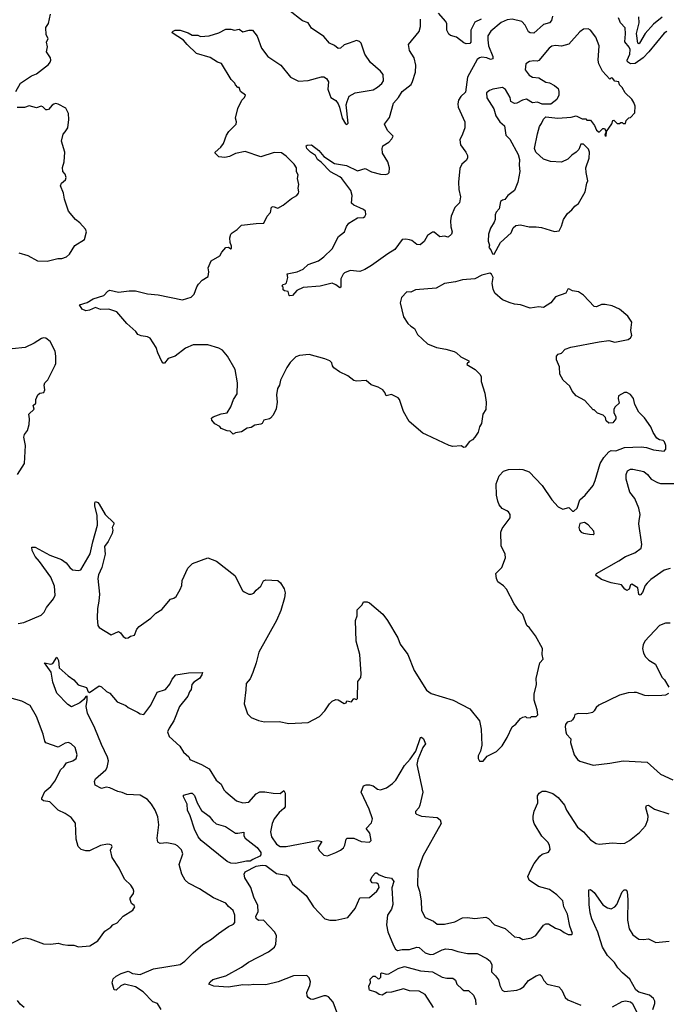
# Model space of a CAD drawing. Extents: x 2293878 to 2522763, y 823964 to 1006972.
# Tile 255 of 256: x 2369267 to 2374622, y 966138 to 974291. Entities that reach past the tile are written whole.
import ezdxf

# ---------------------------------------------------------------- set-up
doc = ezdxf.new("R2010")
doc.units = 0

msp = doc.modelspace()

# ---------------------------------------------------------------- linework, layer by layer
at = {"layer": '0CON20XD'}
for points in [[(2369236.2, 973695), (2369274.3, 973765.7), (2369365, 973826.2), (2369405, 973843.3), (2369505, 973920), (2369520.7, 973939.3), (2369526.2, 973955), (2369521.2, 973975), (2369490, 974025), (2369496.2, 974065), (2369490, 974105), (2369502.5, 974135), (2369487.5, 974165), (2369483, 974227), (2369505, 974260), (2369522, 974335)], [(2373465, 968512.5), (2373495, 968510), (2373505, 968520), (2373545, 968520), (2373557.5, 968535), (2373552.5, 968575), (2373527.5, 968655), (2373528.8, 968705), (2373546.2, 968785), (2373543.9, 968836.1), (2373573.8, 968965), (2373603.3, 968995), (2373593.8, 969035), (2373596.2, 969085), (2373538.3, 969188.3), (2373490, 969255), (2373466.7, 969275), (2373432.5, 969365), (2373399.5, 969399.5), (2373362.7, 969452.7), (2373298.8, 969575), (2373275, 969603.3), (2373227.5, 969635), (2373216.7, 969665), (2373211.2, 969705), (2373258.8, 969755), (2373290, 969835), (2373287.5, 969865), (2373253.6, 969933.6), (2373251.9, 970048.1), (2373261.7, 970078.3), (2373327.5, 970165), (2373330, 970195), (2373316.4, 970216.4), (2373300, 970225), (2373263.2, 970243.2), (2373238.8, 970275), (2373226.2, 970305), (2373216.7, 970355), (2373213.6, 970446.4), (2373237.5, 970515), (2373275, 970553.3), (2373315, 970566.2), (2373405, 970570), (2373435, 970566.7), (2373486.1, 970546.1), (2373594.1, 970434.1), (2373673.9, 970313.9), (2373727, 970257), (2373765, 970237.5), (2373815, 970252.5), (2373845, 970220), (2373855, 970220), (2373883.6, 970246.4), (2373906.7, 970315), (2373950, 970355), (2374015.7, 970434.3), (2374034, 970475), (2374073.2, 970616.8), (2374103.2, 970666.8), (2374145, 970711.2), (2374165, 970723.3), (2374205, 970722), (2374275, 970748.8), (2374415, 970754.3), (2374459.1, 970749.1), (2374515, 970728), (2374605, 970717.5), (2374618.8, 970735), (2374616.7, 970765), (2374606.7, 970795), (2374595, 970807.5), (2374565, 970812.5), (2374542.5, 970825), (2374513.3, 970873.3), (2374495, 970920), (2374442.5, 970995), (2374395, 971040), (2374362.5, 971105), (2374350, 971155), (2374325, 971186.7), (2374295, 971202.5), (2374275, 971202.5), (2374226.7, 971175), (2374223.8, 971155), (2374232.5, 971115), (2374197.5, 971085), (2374187.5, 971065), (2374186.7, 971035), (2374202.5, 971005), (2374202.5, 970985), (2374178.3, 970951.7), (2374145, 970950), (2374125, 970970), (2374117, 970997), (2374100, 971015), (2374053, 971033), (2374025, 971060), (2374015, 971060), (2373946.4, 971136.4), (2373875, 971177.5), (2373842.5, 971215), (2373822.5, 971255), (2373767.5, 971305), (2373740, 971355), (2373737.5, 971415), (2373712.5, 971475), (2373712.5, 971505), (2373725, 971520), (2373755, 971530), (2373785, 971562.5), (2373831.7, 971578.3), (2374065, 971622.5), (2374145, 971633.3), (2374195, 971621.2), (2374305, 971642), (2374325, 971656.7), (2374336.2, 971675), (2374327, 971717), (2374331.7, 971741.7), (2374336.2, 971785), (2374320.5, 971810.5), (2374303.3, 971835), (2374235, 971894), (2374172.3, 971922.3), (2374115, 971931.2), (2374085, 971931.2), (2374045, 971913.8), (2374025, 971916.7), (2373935, 972010), (2373895, 972036.7), (2373845, 972046.7), (2373815, 972062.5), (2373805, 972060), (2373790, 972025), (2373705, 971996.7), (2373665, 971946.7), (2373605, 971907.5), (2373565, 971913.3), (2373495, 971902.5), (2373415, 971930), (2373365, 971933.8), (2373330, 971945), (2373265, 971970), (2373202.5, 972025), (2373188.3, 972058.3), (2373180, 972105), (2373186.7, 972155), (2373173, 972183), (2373161.7, 972191.7), (2373095, 972176.2), (2373035, 972146.2), (2372935, 972137.5), (2372875, 972120), (2372785, 972106.2), (2372715, 972066.7), (2372545, 972052.5), (2372505, 972033.8), (2372473, 972037), (2372428.3, 971991.7), (2372418.8, 971945), (2372445, 971830), (2372482.5, 971775), (2372505, 971752.5), (2372537.5, 971735), (2372562.5, 971685), (2372645, 971607.5), (2372720, 971575), (2372795, 971563.3), (2372865, 971543.3), (2372885, 971532.5), (2372919.3, 971499.3), (2372986.4, 971466.4), (2372987, 971453), (2372975, 971450), (2372970, 971435), (2373040, 971395), (2373077.5, 971355), (2373087.5, 971335), (2373090, 971295), (2373118.3, 971198.3), (2373130, 971125), (2373127, 971063), (2373103.8, 971025), (2373091.7, 970948.3), (2373075, 970920), (2373063.6, 970876.4), (2373036.7, 970835), (2373016.8, 970813.2), (2372992, 970798), (2372955, 970752), (2372945, 970748.8), (2372921.7, 970761.7), (2372855, 970756.2), (2372825, 970764), (2372635, 970852), (2372606.3, 970866.3), (2372491.2, 970965), (2372445.8, 971045.8), (2372411.2, 971145), (2372400.5, 971160.5), (2372345, 971187.5), (2372302.5, 971175), (2372292, 971205), (2372273.8, 971225), (2372236.8, 971246.8), (2372177.9, 971267.9), (2372135, 971303.8), (2372055, 971298.8), (2372034.1, 971304.1), (2371985, 971341.2), (2371916.7, 971375), (2371868.3, 971408.3), (2371856.7, 971425), (2371850.7, 971450.7), (2371835, 971466), (2371795, 971483.8), (2371665, 971517.5), (2371585, 971510), (2371555, 971500), (2371507.7, 971452.3), (2371480.3, 971409.7), (2371426.7, 971305), (2371417.5, 971265), (2371403, 971237), (2371393.3, 971185), (2371398, 971125), (2371391.7, 971068.3), (2371366.7, 971015), (2371345, 970990), (2371335, 970986.7), (2371290, 970975), (2371275, 970947.5), (2371265, 970941.2), (2371215, 970934.2), (2371185, 970912.9), (2371152, 970908), (2371105, 970877.5), (2371055, 970870), (2371035, 970857.5), (2371010, 970885), (2370985, 970886.7), (2370936.4, 970906.4), (2370923.3, 970923.3), (2370882.5, 970945), (2370857.5, 970975), (2370855, 970990), (2370868.3, 971001.7), (2370935, 971026.2), (2370985, 971036.7), (2371016.2, 971085), (2371037.5, 971145), (2371066.9, 971193.1), (2371070.6, 971285), (2371050.8, 971395), (2370989.2, 971505), (2370946.2, 971555), (2370915, 971570.8), (2370825, 971598.1), (2370702.4, 971597.6), (2370640.3, 971569.7), (2370555, 971503.8), (2370497.5, 971485), (2370465, 971447.5), (2370455, 971447.5), (2370445, 971460), (2370411.3, 971531.3), (2370396.4, 971576.4), (2370348, 971655), (2370325, 971664.3), (2370272.1, 971672.1), (2370244.4, 971684.4), (2370227.7, 971707.7), (2370155, 971773.8), (2370070.5, 971870.5), (2370005, 971894), (2369935, 971892), (2369895, 971906.2), (2369845, 971884.4), (2369815, 971880), (2369783.8, 971895), (2369761.7, 971928.3), (2369825, 971949.2), (2369875, 971978.1), (2369964.2, 972005.8), (2369996, 972044), (2370015, 972050.8), (2370085, 972034.3), (2370173.2, 972046.8), (2370225.6, 972045.6), (2370325, 972022), (2370415, 972012.9), (2370615, 971972.2), (2370687.8, 971992.2), (2370713.1, 972016.9), (2370735, 972080), (2370748.7, 972101.3), (2370778.8, 972135), (2370828, 972165), (2370833.9, 972203.9), (2370826.7, 972235), (2370852.5, 972295), (2370923.3, 972335), (2370940, 972365), (2370975, 972403.3), (2370995, 972406.7), (2371015, 972392.5), (2371020, 972395), (2371022.5, 972415), (2371010, 972445), (2371006.4, 972483.6), (2371016.1, 972513.9), (2371026.7, 972525), (2371067.9, 972552.1), (2371105, 972590), (2371225, 972604), (2371290, 972605), (2371317.5, 972665), (2371343.8, 972695), (2371352, 972738), (2371365, 972742.5), (2371405, 972730), (2371450, 972755), (2371519.3, 972810.7), (2371562.5, 972835), (2371576.7, 972855), (2371580, 972865), (2371572.5, 972895), (2371577.5, 972925), (2371568.8, 972975), (2371572.5, 973005), (2371560.7, 973030.7), (2371560, 973065), (2371539.2, 973095), (2371475, 973161.4), (2371435, 973187.5), (2371375, 973190.6), (2371265, 973154.2), (2371135, 973199.2), (2371055, 973182.5), (2371005, 973157.5), (2370965, 973149.2), (2370915, 973153.8), (2370886.2, 973185), (2370886.7, 973195), (2370932, 973235), (2370955.8, 973265), (2370980.6, 973335), (2370998.1, 973365), (2371060, 973425), (2371062, 973445), (2371053.8, 973475), (2371072.5, 973555), (2371105.9, 973624.1), (2371130, 973645), (2371137.5, 973665), (2371097, 973697), (2371085, 973730), (2371075, 973730), (2371055, 973750), (2371050, 973765), (2371017.5, 973795), (2370938.3, 973928.3), (2370905, 973940), (2370845, 973977.1), (2370730.9, 974010.9), (2370654.6, 974084.6), (2370625, 974121.2), (2370530.7, 974180.7), (2370527.5, 974185), (2370537.5, 974195), (2370555, 974203.8), (2370596.7, 974203.3), (2370661.7, 974181.7), (2370695, 974163.8), (2370741.7, 974161.7), (2370765, 974152.5), (2370835, 974157.5), (2370915, 974182.5), (2370975, 974213.3), (2371015, 974212.5), (2371045, 974202.5), (2371085, 974212.5), (2371115, 974188.8), (2371167, 974203), (2371195, 974202.5), (2371233.3, 974155), (2371270, 974055), (2371322, 973985), (2371430, 973915), (2371510, 973815), (2371577.3, 973782.7), (2371655, 973786.2), (2371766.4, 973816.4), (2371785, 973816.7), (2371806.7, 973805), (2371823.3, 973775), (2371818, 973715), (2371835, 973667.5), (2371845, 973647.5), (2371885, 973622.5), (2371903.3, 973595), (2371916.7, 973565), (2371937.5, 973475), (2371965, 973427.5), (2371975, 973422.5), (2371986.7, 973435), (2371971.2, 973585), (2371978, 973612), (2371995, 973656.7), (2372044.4, 973685.6), (2372195, 973710.8), (2372229.3, 973730.7), (2372265, 973762.5), (2372279.4, 973785), (2372276.8, 973836.8), (2372255, 973863.8), (2372172.5, 973935), (2372124, 974005), (2372096.2, 974095), (2372080.7, 974110.7), (2372057, 974117), (2371995, 974096.7), (2371955, 974081.2), (2371924.2, 974055.8), (2371905, 974052), (2371875, 974076.2), (2371833.3, 974095), (2371785, 974151.2), (2371685, 974220), (2371655, 974263.3), (2371610.3, 974280.3), (2371495, 974370)], [(2373680.5, 974319.5), (2373671.5, 974285), (2373655.7, 974265), (2373605, 974250.4), (2373525, 974180), (2373495, 974181.5), (2373481.3, 974191.3), (2373453.8, 974245), (2373425.6, 974275), (2373345, 974293.8), (2373305, 974289.2), (2373253.8, 974266.2), (2373170, 974195), (2373145, 974156.7), (2373143.6, 974125), (2373148.5, 974075), (2373185.3, 973985.3), (2373184.6, 973965.4), (2373165, 973959.6), (2373135, 973974.7), (2373095, 973979.3), (2373074.2, 973975), (2373055, 973960), (2372974.7, 973815), (2372959.2, 973690.8), (2372919.6, 973655), (2372900, 973625), (2372895.4, 973595), (2372898.8, 973565), (2372953.2, 973445), (2372952.5, 973395), (2372933, 973343), (2372912, 973295), (2372918, 973255), (2372960.8, 973195), (2372974.2, 973165), (2372976, 973145), (2372964.2, 973125.8), (2372928.8, 973095), (2372912.4, 973057.6), (2372900.6, 972945), (2372904.3, 972884.3), (2372917.3, 972822.7), (2372908, 972775), (2372871.4, 972735), (2372840, 972665), (2372834.5, 972624.5), (2372837.5, 972575), (2372849.2, 972535), (2372843.3, 972515), (2372815, 972490), (2372785, 972497.5), (2372747, 972493), (2372700.7, 972530.7), (2372685, 972532.5), (2372645, 972503.3), (2372615.6, 972454.4), (2372583.6, 972426.4), (2372555, 972428.8), (2372515, 972461.2), (2372495, 972469.2), (2372465, 972474.3), (2372435, 972470.8), (2372373.4, 972386.6), (2372315, 972352.9), (2372181.2, 972255), (2372125, 972222), (2372085, 972205.7), (2372005, 972214.2), (2371956.7, 972195), (2371945, 972183.3), (2371927.1, 972145), (2371926, 972075), (2371918.8, 972071.2), (2371885.5, 972095.5), (2371855, 972108.6), (2371755, 972084.4), (2371615, 972072.9), (2371562.7, 972047.3), (2371525, 972006.7), (2371505, 972003.8), (2371497.5, 972007.5), (2371489.3, 972039.3), (2371460, 972045), (2371450, 972055), (2371450, 972075), (2371440, 972085), (2371445, 972097.5), (2371467, 972103), (2371477, 972113), (2371487, 972157), (2371482.5, 972185), (2371565, 972202.5), (2371615, 972224), (2371655, 972263.8), (2371742.5, 972295), (2371785, 972326), (2371855, 972392.5), (2371906.7, 972495), (2371956.7, 972535), (2371972.3, 972577.7), (2371993.3, 972605), (2372065, 972648.8), (2372115, 972652.5), (2372125, 972660), (2372133, 972677), (2372130, 972705), (2372115, 972718.8), (2372082.9, 972732.9), (2372033.3, 972755), (2372015, 972772.5), (2372020, 972835), (2372009.2, 972875), (2371935, 972975.8), (2371919.6, 972989.6), (2371840.4, 973030.4), (2371765, 973111.4), (2371732.4, 973132.4), (2371716, 973165), (2371675, 973193.1), (2371645, 973223.1), (2371638.8, 973245), (2371648, 973252), (2371685, 973253.8), (2371745, 973207.5), (2371787.1, 973157.1), (2371875, 973100), (2371972.4, 973082.4), (2372065, 973038.6), (2372127.7, 973057.7), (2372180.3, 973030.3), (2372255, 973012), (2372295, 973010), (2372315, 973013.3), (2372327.5, 973025), (2372330, 973065), (2372316.7, 973115), (2372272, 973185), (2372268.8, 973225), (2372274.2, 973245.8), (2372324.1, 973275.9), (2372348.8, 973305), (2372358.8, 973325), (2372313.4, 973373.4), (2372289.2, 973425), (2372328.3, 973481.7), (2372361.5, 973598.5), (2372404.5, 973645), (2372434.2, 973695.8), (2372508.1, 973755), (2372521.4, 973778.6), (2372543.9, 973855), (2372546.9, 973915), (2372533.8, 973975), (2372496.4, 974036.4), (2372485.8, 974085), (2372575, 974192.5), (2372586.9, 974235), (2372585.8, 974295.8)], [(2373087.5, 974295), (2373035, 974269.4), (2373003.9, 974205), (2373003.6, 974105), (2372995.3, 974094.7), (2372965, 974090.9), (2372945, 974099.2), (2372885.6, 974145.6), (2372835, 974160), (2372820.1, 974170.1), (2372804.1, 974205), (2372803.1, 974255), (2372795.3, 974275.3), (2372734.7, 974345)], [(2374625, 974192), (2374605, 974178.8), (2374476.2, 974023.8), (2374430.4, 973975), (2374365, 973926.8), (2374325, 973925.6), (2374300.8, 973940.8), (2374297.5, 973955), (2374319.5, 974005), (2374322.9, 974042.9), (2374315, 974061.9), (2374278, 974108), (2374284.7, 974174.7), (2374281.8, 974221.8), (2374242.1, 974265), (2374224.8, 974304.8)], [(2374588.3, 974311.7), (2374516.4, 974253.6), (2374448, 974175), (2374401.1, 974095), (2374395, 974089.3), (2374387.3, 974095), (2374373.8, 974175), (2374398.3, 974265), (2374394.2, 974314.2)], [(2373195, 972350), (2373247.5, 972445), (2373336.7, 972525), (2373355, 972567.5), (2373375, 972586.2), (2373415, 972591.2), (2373485, 972576.7), (2373545, 972576.7), (2373589.3, 972569.3), (2373695, 972537.5), (2373735, 972542.5), (2373755, 972580), (2373770, 972635), (2373802.5, 972685), (2373840, 972715), (2373865, 972747.5), (2373895, 972767.5), (2373950.8, 972865), (2373962.5, 972937.5), (2373971.2, 972955), (2373957.5, 973025), (2373956.7, 973065), (2373983.3, 973145), (2373986.7, 973195), (2373978.3, 973218.3), (2373935, 973260), (2373915, 973260), (2373897.5, 973215), (2373875, 973192.5), (2373840.5, 973169.5), (2373807.5, 973135), (2373755, 973111.2), (2373663, 973117), (2373605, 973136.7), (2373542.5, 973195), (2373531.2, 973225), (2373555.6, 973345), (2373572.9, 973405), (2373587.6, 973432.4), (2373605, 973466.7), (2373625, 973486.2), (2373723.9, 973476.1), (2373835, 973483.3), (2373875, 973493.3), (2373925, 973470), (2373955, 973470), (2373965, 973460), (2373995, 973460), (2374027.5, 973415), (2374042.5, 973375), (2374065, 973360), (2374095, 973390), (2374110, 973390), (2374122.5, 973365), (2374113.6, 973333.6), (2374125, 973327.5), (2374127.5, 973365), (2374170.7, 973429.3), (2374180, 973455), (2374187.5, 973457.5), (2374215, 973430), (2374235, 973430), (2374245, 973440), (2374255, 973440), (2374265, 973430), (2374285, 973430), (2374290, 973455), (2374311.7, 973478.3), (2374325, 973480), (2374361.7, 973518.3), (2374363.3, 973575), (2374353.3, 973605), (2374335, 973632.5), (2374282.5, 973685), (2374255, 973730), (2374235, 973750), (2374227.5, 973775), (2374195, 973782.5), (2374175, 973807.5), (2374165, 973810), (2374155, 973797.5), (2374094.3, 973864.3), (2374063.3, 973925), (2374056.7, 973955), (2374065.9, 974075), (2374038, 974145), (2373995, 974204.5), (2373975, 974215.5), (2373935, 974212.5), (2373905, 974190), (2373815, 974089.2), (2373755, 974071.5), (2373705, 974077.1), (2373675, 974072.5), (2373651.2, 974055), (2373565, 973952.5), (2373553, 973947), (2373525, 973951.2), (2373490, 973945), (2373457.5, 973925), (2373453.8, 973875), (2373485, 973831.2), (2373515, 973816), (2373565, 973810), (2373625, 973772.5), (2373655, 973767.5), (2373697, 973747), (2373725, 973720), (2373732.5, 973695), (2373732.5, 973665), (2373715, 973630), (2373665, 973590), (2373595, 973590), (2373555, 973607.5), (2373515, 973603.3), (2373465, 973632.5), (2373430, 973625), (2373385, 973600), (2373365, 973597.5), (2373333.6, 973613.6), (2373327.5, 973645), (2373291.2, 973711.2), (2373265, 973728.8), (2373184.2, 973715.8), (2373157.5, 973705), (2373134.2, 973685.8), (2373135, 973643.3), (2373192.7, 973552.7), (2373210, 973495), (2373243.8, 973445), (2373282, 973412), (2373292, 973335), (2373325, 973302.5), (2373394, 973175), (2373406.4, 973133.6), (2373403.8, 973085), (2373410, 973035), (2373393.3, 972945), (2373365, 972877.5), (2373310, 972835), (2373285, 972802.5), (2373265, 972797.5), (2373250, 972785), (2373236.7, 972725), (2373213, 972697), (2373203.8, 972675), (2373203.3, 972635), (2373196.7, 972615), (2373166.4, 972563.6), (2373148.8, 972515), (2373146.4, 972456.4), (2373157.5, 972425), (2373152.5, 972405), (2373170, 972385), (2373181.7, 972351.7), (2373195, 972350)], [(2369260.5, 972360.5), (2369335, 972338.8), (2369415, 972293.3), (2369495, 972290), (2369583, 972313), (2369615, 972313.3), (2369653.6, 972326.4), (2369680.5, 972349.5), (2369725, 972420), (2369805, 972470), (2369820, 972535), (2369813.3, 972555), (2369765, 972607.5), (2369728.8, 972635), (2369670, 972705), (2369638, 972805), (2369630, 972855), (2369603.8, 972915), (2369614.1, 972935.9), (2369645.8, 972964.2), (2369653.3, 972985), (2369645, 973012.5), (2369623.8, 973035), (2369622.3, 973067.7), (2369636, 973115), (2369642, 973195), (2369613.8, 973285), (2369626.4, 973343.6), (2369645, 973362.5), (2369666.7, 973395), (2369673.3, 973465), (2369670, 973515), (2369648.8, 973558.8), (2369585, 973590), (2369565, 973596.7), (2369549.3, 973590.7), (2369535, 973582.5), (2369505, 973546.7), (2369495, 973543.8), (2369485, 973544), (2369459.2, 973569.2), (2369445, 973573.8), (2369405, 973562), (2369345, 973576.2), (2369305.9, 973564.1), (2369245, 973564.2)], [(2369250, 970525), (2369306, 970615), (2369315.7, 970764.3), (2369302, 970835), (2369306.2, 970855), (2369331.7, 970888.3), (2369345, 970940), (2369348.8, 970985), (2369342.5, 971025), (2369387.5, 971065), (2369380, 971095), (2369400, 971115), (2369400, 971145), (2369417.5, 971185), (2369435, 971197.5), (2369467.5, 971205), (2369476.2, 971225), (2369470, 971265), (2369476.4, 971283.6), (2369500.7, 971309.3), (2369560.5, 971429.5), (2369566.7, 971445), (2369567.5, 971505), (2369560, 971545), (2369520, 971625), (2369485, 971653.8), (2369465, 971656.7), (2369448.3, 971651.7), (2369388.3, 971611.7), (2369312.5, 971575), (2369205, 971566.2)], [(2374655, 969747.8), (2374605, 969733.1), (2374495, 969655.6), (2374464.6, 969625.4), (2374447.1, 969605), (2374425, 969548.8), (2374405, 969526.7), (2374395, 969530), (2374386.8, 969586.8), (2374335, 969617.8), (2374325, 969612.2), (2374314.1, 969575), (2374295, 969564.3), (2374278.2, 969575), (2374250.9, 969610.9), (2374165, 969626.8), (2374086.2, 969655), (2374042.5, 969685), (2374037.5, 969695), (2374042.5, 969705), (2374229.9, 969810.1), (2374285, 969847), (2374360, 969875), (2374414.4, 969915), (2374420, 969945), (2374394.3, 970115), (2374397.5, 970142.5), (2374405.6, 970194.4), (2374393.6, 970245), (2374360, 970325), (2374319.8, 970379.8), (2374290.5, 970485), (2374289.4, 970525), (2374301.4, 970555), (2374325, 970567.8), (2374345, 970569.4), (2374435, 970550), (2374465, 970525.7), (2374496.9, 970486.9), (2374547.6, 970457.6), (2374575, 970451.2), (2374685, 970449.6)], [(2369255, 969292.5), (2369301.2, 969298.8), (2369445, 969360), (2369470.8, 969385), (2369488.1, 969425), (2369547.1, 969495), (2369560, 969525), (2369555, 969600), (2369523.8, 969675), (2369432.5, 969805), (2369395.6, 969845), (2369369.4, 969895), (2369366.7, 969923.3), (2369395, 969924.2), (2369517.4, 969857.4), (2369612.1, 969822.1), (2369653.2, 969793.2), (2369682, 969755), (2369705, 969736.2), (2369755, 969728.8), (2369772.5, 969735), (2369852.1, 969867.9), (2369871.7, 969968.3), (2369912.9, 970105), (2369910, 970185), (2369890, 970265), (2369889.3, 970290.7), (2369895, 970302.5), (2369915, 970293.3), (2369925, 970280), (2369974.4, 970194.4), (2370048, 970125), (2370047.5, 970112.5), (2370032.5, 970085), (2370037.5, 970065), (2370033.8, 970035), (2369998.6, 969971.4), (2369970.3, 969929.7), (2369974, 969865), (2369948.1, 969755), (2369920.5, 969695), (2369913.8, 969665), (2369927.8, 969535), (2369923.5, 969475), (2369911.1, 969415), (2369908.1, 969335), (2369915.5, 969275.5), (2369926.7, 969256.7), (2370025, 969196.7), (2370085, 969223.8), (2370103.3, 969215), (2370124.1, 969184.1), (2370145, 969170), (2370165, 969172.5), (2370185, 969186.7), (2370217.5, 969195), (2370236.4, 969243.6), (2370257.5, 969265), (2370353.9, 969336.1), (2370395, 969377.5), (2370445, 969406.7), (2370516.2, 969493.8), (2370545, 969501.2), (2370563.8, 969515), (2370597.3, 969572.7), (2370610, 969605), (2370612.7, 969647.3), (2370660.9, 969749.1), (2370697, 969787), (2370825, 969833.6), (2370897, 969807), (2371047.7, 969687.7), (2371112.5, 969565), (2371125, 969552.5), (2371165, 969533.3), (2371185, 969533.3), (2371205, 969542.5), (2371225, 969567.5), (2371265, 969600), (2371287.5, 969645), (2371305, 969653.3), (2371405, 969648.1), (2371428.1, 969628.1), (2371458.2, 969578.2), (2371464.6, 969545), (2371459.6, 969505), (2371430.9, 969399.1), (2371393.3, 969315), (2371246.2, 969055), (2371226, 968965), (2371198.8, 968885), (2371177, 968833), (2371143.8, 968795), (2371139.2, 968740.8), (2371126.7, 968625), (2371153.9, 968543.9), (2371185, 968512.5), (2371245, 968487.5), (2371295, 968476.7), (2371415, 968480), (2371495, 968463.3), (2371655, 968472.5), (2371749.3, 968520.7), (2371793, 968567), (2371832.5, 968625), (2371855, 968647.5), (2371885, 968662.5), (2371905, 968660), (2371955, 968627.5), (2371970, 968635), (2371975, 968650), (2372015, 968642.5), (2372035, 968670), (2372055, 968662.5), (2372065, 968670), (2372068.3, 968811.7), (2372092.5, 968845), (2372095.9, 968874.1), (2372083.8, 969035), (2372054, 969145), (2372047.5, 969315), (2372062.5, 969355), (2372062.5, 969405), (2372102.5, 969445), (2372115, 969470), (2372145, 969471.2), (2372165, 969461.2), (2372275, 969368), (2372314.2, 969315), (2372398.3, 969171.7), (2372418.9, 969118.9), (2372482.5, 969035), (2372535, 968901.2), (2372635, 968738.8), (2372675, 968712), (2372856.8, 968656.8), (2372993.8, 968585), (2373076.2, 968485), (2373090, 968415), (2373093.8, 968285), (2373083.8, 968235), (2373062.5, 968195), (2373063, 968173), (2373075, 968150), (2373105, 968150), (2373137, 968193), (2373215, 968230), (2373261.7, 968278.3), (2373305, 968346.7), (2373345, 968436.7), (2373375, 968457.5), (2373415, 968503.3), (2373435, 968516.7), (2373455, 968520), (2373465, 968512.5)], [(2374015, 970027.5), (2374025, 970032.5), (2374021.2, 970055), (2373975, 970108.8), (2373945, 970127.5), (2373905, 970120), (2373896.7, 970085), (2373903.9, 970063.9), (2373917.7, 970047.7), (2373935, 970038.8), (2373985, 970030), (2374015, 970027.5)], [(2374652.5, 969295), (2374615, 969294), (2374565, 969273.8), (2374445, 969143.8), (2374430.8, 969115), (2374425.8, 969085), (2374433.9, 969046.1), (2374450, 969015), (2374478.3, 968988.3), (2374531.2, 968955), (2374585, 968847.5), (2374606.7, 968825), (2374643.3, 968765)], [(2369828.2, 968548.2), (2369817.8, 968605), (2369826.5, 968655), (2369825, 968688.8), (2369815, 968685.8), (2369799.1, 968660.9), (2369764.6, 968635.4), (2369695, 968602.5), (2369665, 968619.4), (2369575, 968714), (2369542.3, 968805), (2369527.6, 968887.6), (2369472.5, 968965), (2369525, 968954.3), (2369541.4, 968958.6), (2369575, 969012.5), (2369588.8, 968985), (2369595, 968923.8), (2369667.6, 968857.6), (2369715, 968823.8), (2369752.2, 968782.2), (2369820, 968760), (2369835, 968726.2), (2369845, 968720), (2369925, 968773.8), (2369945, 968767.5), (2369985, 968728), (2370015, 968713.8), (2370075, 968642.5), (2370145, 968612), (2370165.8, 968595.8), (2370241.7, 968558.3), (2370265, 968542), (2370295, 968537.5), (2370354.2, 968615.8), (2370405, 968723.3), (2370475.5, 968744.5), (2370511.7, 968788.3), (2370530.3, 968829.7), (2370560, 968865), (2370666.4, 968883.6), (2370780, 968885), (2370776.2, 968865), (2370756.2, 968835), (2370710, 968805), (2370692.5, 968785), (2370687.5, 968745), (2370673.3, 968725), (2370660.7, 968689.3), (2370590.8, 968605), (2370544, 968485), (2370504, 968425), (2370492.5, 968395), (2370506, 968355), (2370593.3, 968275), (2370625, 968226.7), (2370667.5, 968187.5), (2370677.5, 968165), (2370772.9, 968122.9), (2370835, 968087.5), (2370894.4, 967994.4), (2370935, 967960), (2370958, 967915), (2370975, 967896.2), (2371063.5, 967823.5), (2371115, 967805.8), (2371165, 967811.2), (2371225, 967880.8), (2371255, 967897.5), (2371298.3, 967898.3), (2371365, 967885.8), (2371425, 967884), (2371455, 967907.5), (2371465.7, 967885), (2371465.7, 967774.3), (2371455, 967758.8), (2371415, 967727.5), (2371375.6, 967675), (2371356.9, 967635), (2371344.3, 967565), (2371353.3, 967525), (2371393.8, 967463.8), (2371424.7, 967444.7), (2371474, 967444), (2371735, 967494.3), (2371770, 967485), (2371735.8, 967435), (2371748.7, 967408.7), (2371785, 967372), (2371815, 967366.2), (2371885, 967396), (2371925, 967414), (2371947.5, 967435), (2371960.8, 967455), (2371971.2, 967505), (2371980, 967515), (2372035, 967512.5), (2372095, 967486.7), (2372165, 967480), (2372176.7, 967493.3), (2372166.7, 967555), (2372136.7, 967595), (2372180.5, 967639.5), (2372188.6, 967675), (2372160, 967755), (2372095.7, 967895), (2372115, 967946.2), (2372135, 967956.7), (2372165, 967956.7), (2372195, 967947.5), (2372229.3, 967919.3), (2372255.4, 967914.6), (2372305, 967929.4), (2372355.7, 967965), (2372381.1, 967995), (2372452.5, 968115), (2372501.9, 968168.1), (2372547.1, 968232.9), (2372585, 968347.5), (2372595, 968350), (2372612.5, 968335), (2372626.7, 968295), (2372605, 968263.3), (2372564.2, 968165), (2372556.1, 968123.9), (2372605.7, 967895), (2372581.7, 967788.3), (2372573.3, 967765), (2372546.2, 967735), (2372545, 967720), (2372552, 967712), (2372595, 967695.8), (2372725.5, 967685.5), (2372748, 967665), (2372758.6, 967635), (2372604.7, 967365.3), (2372563.1, 967245), (2372562.5, 967125), (2372578.6, 967075), (2372593.1, 966995), (2372595.8, 966915), (2372625, 966856.7), (2372695, 966827.5), (2372725, 966802.5), (2372785, 966802.2), (2372871.4, 966821.4), (2372935, 966854.4), (2372975, 966856.7), (2373035, 966849.4), (2373128.3, 966858.3), (2373148.3, 966848.3), (2373200, 966795), (2373286.7, 966765), (2373365, 966696), (2373405, 966690.8), (2373435, 966674), (2373505, 966688.8), (2373542.3, 966707.7), (2373606.1, 966793.9), (2373625, 966803.8), (2373645, 966803.8), (2373705, 966768.8), (2373745.9, 966755.9), (2373775, 966732.5), (2373810, 966715), (2373840, 966715), (2373846.2, 966725), (2373823.9, 966783.9), (2373804, 966885), (2373774.2, 966945), (2373764.2, 966995), (2373715.6, 967045.6), (2373655, 967088), (2373563.8, 967113.8), (2373487.5, 967165), (2373475.6, 967195), (2373502.8, 967257.2), (2373528.9, 967305), (2373574.6, 967365.4), (2373595, 967380.6), (2373645, 967398.8), (2373660.7, 967419.3), (2373653.8, 967455), (2373640.9, 967480.9), (2373590.2, 967530.2), (2373527.1, 967635), (2373518.6, 967665), (2373518, 967695), (2373528, 967738), (2373558.6, 967805), (2373556, 967865), (2373569.2, 967885), (2373595, 967902.2), (2373625, 967902.5), (2373683.2, 967883.2), (2373725, 967850), (2373778, 967788), (2373795.6, 967745), (2373885.8, 967605), (2373936.6, 967566.6), (2373995, 967501.2), (2374040.5, 967470.5), (2374065, 967464.2), (2374175, 967476.2), (2374245, 967468.8), (2374277.9, 967472.1), (2374318, 967495), (2374399.3, 967560.7), (2374450, 967615), (2374467.8, 967665), (2374470.6, 967695), (2374451.4, 967765), (2374457.5, 967785), (2374475, 967785.7), (2374523.7, 967753.7), (2374644.1, 967714.1)], [(2369185, 966636.9), (2369275, 966680.4), (2369315, 966689.2), (2369355, 966680), (2369465, 966637.5), (2369524.1, 966635.9), (2369585, 966643.8), (2369625, 966633.8), (2369665, 966626.7), (2369715, 966627.5), (2369755, 966613.8), (2369847.1, 966622.9), (2369915, 966663.3), (2369973.3, 966745), (2370023, 966777), (2370037.5, 966795), (2370075, 966813.3), (2370125, 966866.7), (2370203, 966917), (2370220, 966945), (2370216.4, 966956.4), (2370191.7, 966971.7), (2370181.2, 967005), (2370183, 967017), (2370208.8, 967055), (2370213.3, 967075), (2370206.2, 967095), (2370186.7, 967125), (2370134, 967175), (2370090, 967265), (2370034, 967355), (2370020, 967415), (2370032.5, 967445), (2370027.5, 967455), (2370015, 967462.5), (2369995, 967463.3), (2369935, 967452), (2369845, 967409.2), (2369815, 967410), (2369775, 967421.2), (2369750.8, 967445), (2369735.7, 967505), (2369728.7, 967638.7), (2369694.3, 967685), (2369645, 967717.8), (2369586.7, 967746.7), (2369516.7, 967815), (2369465, 967824.2), (2369451.2, 967835), (2369450, 967845), (2369475, 967901.2), (2369525, 967941.2), (2369557.5, 967985), (2369607.6, 968082.4), (2369633.8, 968105), (2369655, 968136.7), (2369707.5, 968155), (2369735, 968172.5), (2369743.8, 968205), (2369726, 968265), (2369693.3, 968295), (2369670, 968305), (2369645, 968300), (2369585, 968266.7), (2369485, 968303.3), (2369475, 968317.5), (2369460.8, 968375), (2369405, 968520), (2369355, 968611.2), (2369285, 968648), (2369155, 968682.9)], [(2374639.3, 968710.7), (2374615, 968697.5), (2374585, 968693.8), (2374475, 968692), (2374445, 968694.2), (2374375, 968720.8), (2374355, 968720.8), (2374305, 968715.8), (2374235, 968698.8), (2374064.3, 968615.7), (2374040, 968595), (2374025, 968567.5), (2374010, 968555), (2373965, 968543.3), (2373895, 968546.7), (2373865, 968537.5), (2373860, 968515), (2373846.4, 968493.6), (2373835, 968482.5), (2373800, 968475), (2373787.5, 968455), (2373783.3, 968435), (2373788.8, 968395), (2373796.7, 968375), (2373830, 968335), (2373828.8, 968305), (2373860, 968205), (2373887.5, 968165), (2373905, 968152.5), (2374015, 968118.1), (2374155, 968134.5), (2374265, 968154), (2374462.9, 968142.9), (2374575, 968044), (2374675.8, 967995.8)], [(2370437.5, 966095), (2370407.5, 966145), (2370369.5, 966159.5), (2370290.2, 966240.2), (2370225, 966283.5), (2370135, 966304), (2370105, 966290), (2370065, 966256.2), (2370048.3, 966258.3), (2370033.6, 966316.4), (2370042.1, 966347.9), (2370065, 966370), (2370106.9, 966393.1), (2370165, 966411.4), (2370176.4, 966406.4), (2370202.4, 966392.4), (2370265, 966385.7), (2370375, 966432.5), (2370595, 966468.8), (2370635, 966496.2), (2370704.3, 966565.7), (2370785, 966633.3), (2370855, 966676.7), (2370912.5, 966725), (2370995, 966781.2), (2371038.3, 966801.7), (2371050, 966815), (2371047.5, 966875), (2371036, 966915), (2370995, 966948), (2370974, 966975), (2370871, 967021), (2370755, 967093.1), (2370665, 967140), (2370637, 967167), (2370610, 967215), (2370587.1, 967295), (2370616.8, 967383.2), (2370607, 967417), (2370575, 967451.2), (2370555, 967462), (2370485, 967475.7), (2370430.5, 967470.5), (2370410.6, 967480.6), (2370404.3, 967514.3), (2370419.2, 967625), (2370410.1, 967690.1), (2370389.1, 967745), (2370358.5, 967795), (2370325, 967834.4), (2370265, 967869.4), (2370155, 967874.2), (2370115, 967892.5), (2370079.1, 967899.1), (2370015, 967931.4), (2369983.2, 967936.8), (2369945, 967925.8), (2369893.5, 967953.5), (2369885.8, 967984.2), (2369894.3, 968005), (2369981.7, 968078.3), (2369991.9, 968098.1), (2370003.5, 968155), (2369995.4, 968185.4), (2369945, 968290), (2369890.5, 968425), (2369828.2, 968548.2)], [(2371055, 967304.7), (2371016.2, 967306.2), (2370985, 967320), (2370770, 967495), (2370745, 967524.2), (2370715, 967588.8), (2370680, 967700), (2370658, 967745), (2370654.3, 967795), (2370623.3, 967855), (2370625, 967870), (2370683.6, 967886.4), (2370695.8, 967885.8), (2370715, 967866.7), (2370736.7, 967805), (2370771.7, 967741.7), (2370835.3, 967695.3), (2370866.5, 967656.5), (2370895, 967633.1), (2370971.7, 967611.7), (2371055, 967556), (2371075, 967553.8), (2371123.3, 967563.3), (2371124.4, 967534.4), (2371134.2, 967515), (2371235, 967435.5), (2371264.6, 967395), (2371263.8, 967375), (2371254.8, 967365.2), (2371197.8, 967337.8), (2371177.1, 967322.9), (2371145, 967322.6), (2371055, 967304.7)], [(2371911.9, 966021.9), (2371862.9, 966155), (2371825, 966199.2), (2371805, 966207.8), (2371787, 966207), (2371695, 966177.5), (2371675, 966182), (2371656.7, 966195), (2371647.5, 966207.5), (2371644.2, 966235), (2371668.6, 966295), (2371674.2, 966325), (2371665, 966356.7), (2371645, 966375.7), (2371535, 966374.5), (2371406.4, 966323.6), (2371305, 966298.6), (2371205, 966302.7), (2371165, 966296.5), (2371115, 966298.2), (2370995, 966279.6), (2370875, 966287.1), (2370834.1, 966304.1), (2370845.8, 966325), (2370867.8, 966342.2), (2370973.9, 966373.9), (2371103.3, 966445), (2371161.7, 966488.3), (2371328.3, 966571.7), (2371377.7, 966612.3), (2371388.8, 966635), (2371393.3, 966705), (2371380, 966735), (2371285, 966834.7), (2371245, 966833.4), (2371225, 966847.6), (2371223.4, 966866.6), (2371242.5, 966905), (2371239.7, 966955), (2371206.9, 967025), (2371180.8, 967105), (2371132.5, 967185), (2371126.2, 967215), (2371134.2, 967235), (2371225, 967282), (2371275, 967289.5), (2371305, 967286.7), (2371395, 967221.5), (2371477.3, 967207.3), (2371492.3, 967192.3), (2371525, 967134.2), (2371584, 967085), (2371638.6, 967038.6), (2371699.6, 966945), (2371795, 966845.7), (2371835, 966833.6), (2371886.5, 966833.5), (2371985, 966856.2), (2372045, 966932), (2372085, 967018.8), (2372165, 967022.2), (2372225.7, 967074.3), (2372243.3, 967105), (2372239.2, 967129.2), (2372225, 967141.5), (2372185, 967144.6), (2372173.5, 967165), (2372184.7, 967195), (2372215, 967225.7), (2372225.7, 967225.7), (2372245, 967211.2), (2372295, 967190), (2372345, 967182.5), (2372366, 967155), (2372348.3, 967101.7), (2372356.4, 966965), (2372346.7, 966925), (2372312.5, 966875), (2372305.6, 966795), (2372317, 966737), (2372362.7, 966625), (2372378.6, 966595), (2372395, 966584.4), (2372435, 966592.5), (2372495, 966592.2), (2372555, 966610), (2372575, 966608.5), (2372625, 966563.1), (2372665, 966550.9), (2372695, 966553.6), (2372765, 966588.9), (2372795, 966596.9), (2372845, 966592.9), (2372895.5, 966575.5), (2372975, 966560), (2373055, 966559.2), (2373135, 966516.9), (2373162, 966495), (2373175.7, 966465.7), (2373175, 966406.7), (2373208, 966375), (2373231.2, 966341.2), (2373243, 966293), (2373262, 966255), (2373283.2, 966243.2), (2373385, 966254.4), (2373415, 966265.7), (2373440.8, 966285), (2373480.8, 966335), (2373545, 966374.4), (2373574, 966384), (2373588.8, 966375), (2373608, 966335), (2373634.4, 966304.4), (2373731.7, 966281.7), (2373755.7, 966255), (2373783.5, 966193.5), (2373805, 966174), (2373915, 966130)], [(2374510, 966095), (2374528.1, 966145), (2374526.9, 966165), (2374515.6, 966185), (2374484, 966215), (2374395, 966240), (2374369.1, 966259.1), (2374320.5, 966345), (2374257.8, 966397.8), (2374220.4, 966440.4), (2374192.7, 966485), (2374135, 966542.2), (2374092.3, 966612.3), (2374076.8, 966665), (2374055, 966736), (2374006.5, 966845), (2373991.9, 966895), (2373982, 966965), (2373980, 967085), (2373995, 967088), (2374025, 967062.5), (2374095, 966961.9), (2374135, 966935.8), (2374165, 966928.8), (2374194.3, 966945.7), (2374212, 966965), (2374255, 967070), (2374272.5, 967085), (2374286.4, 967086.4), (2374293.3, 967083.3), (2374298.3, 967068.3), (2374303.3, 967005), (2374300.9, 966835), (2374315, 966763.3), (2374343.4, 966713.4), (2374395, 966678.6), (2374434.2, 966675.8), (2374475, 966681.4), (2374535, 966650.8), (2374645, 966661.9)], [(2372695, 966111.1), (2372625, 966218.1), (2372575, 966247.5), (2372495, 966248.6), (2372445, 966267.5), (2372345, 966238.9), (2372304.4, 966235.6), (2372270, 966215), (2372245, 966218), (2372217.7, 966237.7), (2372165, 966254.3), (2372160, 966265), (2372158.3, 966291.7), (2372172.5, 966315), (2372170, 966345), (2372195, 966370), (2372211.7, 966371.7), (2372235, 966350), (2372247, 966353), (2372257, 966363), (2372257, 966393), (2372262.3, 966397.7), (2372305, 966388.9), (2372325, 966391.1), (2372400, 966435), (2372455, 966450.4), (2372585, 966416.2), (2372685, 966406.7), (2372765, 966363.1), (2372804.2, 966355.8), (2372855, 966355.8), (2372875, 966337.5), (2372886.2, 966305), (2372932.3, 966262.3), (2372945, 966253.8), (2372985, 966252), (2373024.2, 966215), (2373042.5, 966175), (2373044, 966135)], [(2369305, 966112.5), (2369270.5, 966140.5), (2369249.5, 966169.5)], [(2374175, 966117.8), (2374255, 966160.5), (2374285, 966166.7), (2374325, 966158.6), (2374342, 966145), (2374379.2, 966065)]]:
    msp.add_lwpolyline(points, dxfattribs=at)

doc.saveas('drawing.dxf')
